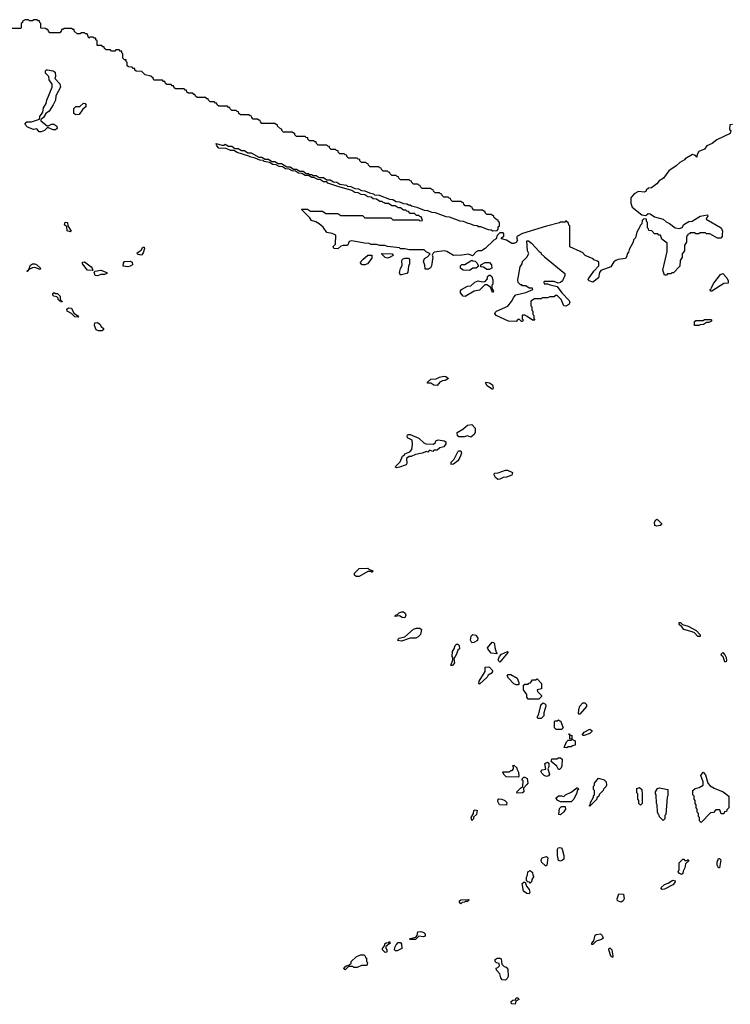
# Model space of a CAD drawing. Extents: x 2535812 to 2752880, y 540738 to 728399.
# Tile 145 of 213: x 2695595 to 2702165, y 579990 to 589090. Entities that reach past the tile are written whole.
import ezdxf

# ---------------------------------------------------------------- set-up
doc = ezdxf.new("R2010")
doc.units = 0

msp = doc.modelspace()

# ---------------------------------------------------------------- linework, layer by layer
at = {"layer": '0CON20XD'}
for points in [[(2698828.3, 587488.3), (2698865, 587480), (2698875, 587470), (2698917, 587467), (2699015, 587430), (2699045, 587427.5), (2699075, 587410), (2699105, 587407.5), (2699145, 587390), (2699175, 587387.5), (2699188.3, 587378.3), (2699205, 587377.5), (2699218.3, 587368.3), (2699267, 587357), (2699335, 587330), (2699365, 587327.5), (2699405, 587310), (2699435, 587307.5), (2699535, 587270), (2699565, 587267.5), (2699665, 587230), (2699695, 587227.5), (2699738.3, 587208.3), (2699755, 587207.5), (2699795, 587190), (2699825, 587187.5), (2699838.3, 587178.3), (2699855, 587177.5), (2699925, 587150), (2699955, 587147.5), (2699968.3, 587138.3), (2700008.3, 587141.7), (2700020, 587155), (2700020, 587175), (2700030, 587185), (2700030, 587215), (2700021.7, 587221.7), (2700018.3, 587238.3), (2700005, 587240), (2699991.7, 587251.7), (2699980, 587265), (2699978.3, 587278.3), (2699965, 587280), (2699955, 587290), (2699915, 587290), (2699900, 587305), (2699898.3, 587318.3), (2699885, 587320), (2699875, 587330), (2699795, 587330), (2699780, 587345), (2699778.3, 587358.3), (2699765, 587360), (2699755, 587370), (2699715, 587370), (2699700, 587385), (2699698.3, 587398.3), (2699685, 587400), (2699675, 587410), (2699595, 587410), (2699580, 587425), (2699578.3, 587438.3), (2699565, 587440), (2699555, 587450), (2699515, 587450), (2699500, 587465), (2699498.3, 587478.3), (2699485, 587480), (2699475, 587490), (2699435, 587490), (2699420, 587505), (2699418.3, 587518.3), (2699405, 587520), (2699395, 587530), (2699315, 587530), (2699300, 587545), (2699298.3, 587558.3), (2699285, 587560), (2699275, 587570), (2699235, 587570), (2699220, 587585), (2699218.3, 587598.3), (2699205, 587600), (2699195, 587610), (2699115, 587610), (2699100, 587625), (2699098.3, 587638.3), (2699085, 587640), (2699075, 587650), (2699035, 587650), (2699020, 587665), (2699018.3, 587678.3), (2699005, 587680), (2698995, 587690), (2698955, 587690), (2698940, 587705), (2698938.3, 587718.3), (2698925, 587720), (2698915, 587730), (2698835, 587730), (2698820, 587745), (2698818.3, 587758.3), (2698805, 587760), (2698795, 587770), (2698755, 587770), (2698740, 587785), (2698738.3, 587798.3), (2698725, 587800), (2698715, 587810), (2698635, 587810), (2698620, 587825), (2698618.3, 587838.3), (2698605, 587840), (2698595, 587850), (2698555, 587850), (2698540, 587865), (2698538.3, 587878.3), (2698525, 587880), (2698515, 587890), (2698475, 587890), (2698460, 587905), (2698458.3, 587918.3), (2698445, 587920), (2698435, 587930), (2698355, 587930), (2698340, 587945), (2698335, 587960), (2698325, 587960), (2698315, 587970), (2698275, 587970), (2698260, 587985), (2698258.3, 587998.3), (2698245, 588000), (2698235, 588010), (2698155, 588010), (2698140, 588025), (2698138.3, 588038.3), (2698125, 588040), (2698115, 588050), (2698035, 588050), (2698020, 588065), (2698018.3, 588078.3), (2698005, 588080), (2697980, 588105), (2697978.3, 588118.3), (2697965, 588120), (2697955, 588130), (2697835, 588130), (2697820, 588145), (2697818.3, 588158.3), (2697805, 588160), (2697795, 588170), (2697755, 588170), (2697740, 588185), (2697738.3, 588198.3), (2697725, 588200), (2697715, 588210), (2697635, 588210), (2697621.7, 588221.7), (2697618.3, 588238.3), (2697605, 588240), (2697595, 588250), (2697555, 588250), (2697540, 588265), (2697538.3, 588278.3), (2697525, 588280), (2697515, 588290), (2697435, 588290), (2697421.7, 588301.7), (2697418.3, 588318.3), (2697405, 588320), (2697395, 588330), (2697355, 588330), (2697340, 588345), (2697338.3, 588358.3), (2697325, 588360), (2697315, 588370), (2697235, 588370), (2697221.7, 588381.7), (2697215, 588400), (2697205, 588400), (2697195, 588410), (2697155, 588410), (2697141.7, 588421.7), (2697138.3, 588438.3), (2697125, 588440), (2697115, 588450), (2697035, 588450), (2697021.7, 588461.7), (2697018.3, 588478.3), (2697005, 588480), (2696995, 588490), (2696955, 588490), (2696941.7, 588501.7), (2696938.3, 588518.3), (2696925, 588520), (2696915, 588530), (2696835, 588530), (2696828.3, 588548.3), (2696808.3, 588568.3), (2696755, 588580), (2696725, 588610), (2696673, 588613), (2696660, 588625), (2696658.3, 588638.3), (2696645, 588640), (2696635, 588650), (2696600, 588655), (2696590, 588665), (2696590, 588695), (2696580, 588705), (2696578.3, 588718.3), (2696565, 588720), (2696550, 588735), (2696550, 588775), (2696540, 588785), (2696538.3, 588798.3), (2696525, 588800), (2696515, 588810), (2696485, 588810), (2696475, 588800), (2696445, 588800), (2696435, 588810), (2696395, 588810), (2696380, 588825), (2696375, 588840), (2696365, 588840), (2696355, 588850), (2696311.7, 588851.7), (2696310, 588895), (2696300, 588905), (2696298.3, 588918.3), (2696285, 588920), (2696275, 588930), (2696245, 588930), (2696235, 588920), (2696218.3, 588958.3), (2696205, 588960), (2696195, 588970), (2696165, 588970), (2696155, 588960), (2696125, 588960), (2696100, 588985), (2696098.3, 588998.3), (2696085, 589000), (2696075, 589010), (2696005, 589010), (2695995, 589000), (2695981.7, 588998.3), (2695980, 588985), (2695965, 588970), (2695875, 588970), (2695860, 588985), (2695855, 589000), (2695845, 589000), (2695835, 589010), (2695791.7, 589011.7), (2695790, 589055), (2695780, 589065), (2695778.3, 589078.3), (2695765, 589080), (2695755, 589090), (2695725, 589090), (2695715, 589080), (2695685, 589080), (2695675, 589090), (2695645, 589090), (2695620, 589075), (2695620, 589065), (2695610, 589055), (2695610, 589015), (2695605, 589010), (2695445, 589010)], [(2695773.9, 588053.9), (2695755, 588082.5), (2695723.6, 588076.4), (2695666.4, 588096.4), (2695643.3, 588125), (2695660, 588145), (2695705, 588146.7), (2695778.3, 588171.7), (2695782.5, 588195), (2695807.5, 588235), (2695813.8, 588275), (2695838.8, 588315), (2695845, 588347.5), (2695893.9, 588466.1), (2695893.8, 588495), (2695867.5, 588535), (2695863.3, 588565), (2695833.3, 588595), (2695833, 588617), (2695843, 588627), (2695853, 588627), (2695905, 588617.5), (2695923.6, 588603.6), (2695926.2, 588565), (2695920, 588545), (2695965, 588496.7), (2695973.8, 588465), (2695930, 588385), (2695927.5, 588345), (2695905, 588302.5), (2695866.7, 588245), (2695836.4, 588223.6), (2695816.7, 588185), (2695791.7, 588168.3), (2695790, 588155), (2695848.3, 588108.3), (2695861.7, 588108.3), (2695890, 588125), (2695910, 588125), (2695937.5, 588105), (2695940, 588085), (2695925, 588073.3), (2695905, 588073.3), (2695861.7, 588091.7), (2695848.3, 588091.7), (2695824.1, 588065.9), (2695795, 588054), (2695773.9, 588053.9)], [(2696115, 588210), (2696095, 588222.5), (2696095, 588270), (2696113.3, 588286.7), (2696152.5, 588287.5), (2696185, 588317.5), (2696200, 588315), (2696207.5, 588305), (2696206.7, 588285), (2696177.5, 588262.5), (2696145, 588212.5), (2696115, 588210)], [(2702185, 588120), (2702161.7, 588118.3), (2702157.5, 588075), (2702170, 588065), (2702163, 588037), (2702040, 587980), (2701996.2, 587945), (2701947.3, 587922.7), (2701925, 587894), (2701875, 587873.3), (2701857.5, 587845), (2701855, 587820), (2701843.3, 587833.3), (2701815, 587843.8), (2701748.8, 587805), (2701742.5, 587795), (2701699.7, 587770.3), (2701665, 587738), (2701596.9, 587693.1), (2701548, 587625), (2701507.9, 587602.1), (2701485, 587574.2), (2701435, 587536.7), (2701407.5, 587532.5), (2701387, 587513), (2701386.2, 587505), (2701370, 587495), (2701315, 587503.3), (2701275, 587480), (2701246.2, 587443.8), (2701245.7, 587395), (2701258.6, 587358.6), (2701347.5, 587287.5), (2701385, 587280), (2701405, 587300), (2701425, 587296), (2701465, 587268), (2701545.7, 587245.7), (2701570.6, 587220.6), (2701603.3, 587205), (2701655, 587166.2), (2701695, 587160), (2701720, 587170), (2701735, 587196.7), (2701780, 587225), (2701811.7, 587228.3), (2701886.1, 587273.9), (2701955, 587286.2), (2701957.5, 587275), (2701946.7, 587263.3), (2701942.5, 587245), (2702080, 587165), (2702092.5, 587135), (2702090, 587105), (2702090, 587085), (2702078.3, 587071.7), (2702045, 587070), (2701975, 587110), (2701945, 587110), (2701935, 587120), (2701885, 587120), (2701875, 587110), (2701845, 587110), (2701835, 587120), (2701795, 587120), (2701788.3, 587111.7), (2701771.7, 587108.3), (2701768.3, 587091.7), (2701760, 587085), (2701760, 587035), (2701740, 587005), (2701740, 586955), (2701720, 586925), (2701720, 586895), (2701700, 586865), (2701698.3, 586811.7), (2701638.3, 586751.7), (2701625, 586750), (2701615, 586740), (2701585, 586740), (2701575, 586730), (2701555, 586730), (2701540, 586775), (2701581.7, 586948.3), (2701580, 587025), (2701531.7, 587061.7), (2701518.3, 587098.3), (2701505, 587100), (2701495, 587110), (2701465, 587110), (2701438.3, 587138.3), (2701411.7, 587141.7), (2701408.3, 587158.3), (2701400, 587165), (2701400, 587215), (2701390, 587225), (2701390, 587245), (2701365, 587250), (2701350, 587235), (2701347, 587203), (2701331.7, 587188.3), (2701330, 587175), (2701300, 587125), (2701287.5, 587075), (2701270, 587055), (2701267.5, 587035), (2701230, 586965), (2701225, 586940), (2701210, 586925), (2701207.5, 586905), (2701195, 586882.5), (2701127.3, 586872.7), (2701105.9, 586864.1), (2701088, 586852), (2701061.2, 586805), (2700968.8, 586771.2), (2700956.7, 586755), (2700946, 586705), (2700895, 586664), (2700860, 586675), (2700850, 586685), (2700852.5, 586695), (2700902.5, 586765), (2700950, 586815), (2700948.3, 586848.3), (2700938.3, 586858.3), (2700901.7, 586871.7), (2700898.3, 586878.3), (2700821.7, 586911.7), (2700798.3, 586938.3), (2700785, 586940), (2700778.3, 586948.3), (2700681.7, 586991.7), (2700680, 587185), (2700671.7, 587191.7), (2700668.3, 587208.3), (2700645, 587230), (2700635, 587220), (2700595, 587220), (2700587, 587213), (2700465, 587182.5), (2700245, 587113.3), (2700190, 587085), (2700190, 587065), (2700197, 587053), (2700185, 587030), (2700165, 587020), (2700145, 587020), (2700095, 587052.5), (2700050, 587065), (2700050, 587075), (2700071.7, 587088.3), (2700071.7, 587111.7), (2700065, 587120), (2700035, 587120), (2700010, 587095), (2700000, 587065), (2699977.5, 587052.5), (2699900, 586975), (2699865, 586953.3), (2699835, 586952.5), (2699816.4, 586943.6), (2699781.7, 586908.3), (2699745, 586923.8), (2699683, 586913), (2699605, 586910), (2699545, 586946.7), (2699522.3, 586952.3), (2699428.3, 586941.7), (2699417, 586933), (2699410, 586915), (2699413.3, 586895), (2699401.2, 586815), (2699393.3, 586796.7), (2699375, 586783.3), (2699343, 586783), (2699341.7, 586821.7), (2699327.5, 586855), (2699336.7, 586883.3), (2699365, 586897.5), (2699390, 586925), (2699353.9, 586943.9), (2699333.3, 586963.3), (2699285, 586963.8), (2699195, 586963.3), (2699155, 586972.5), (2699117, 586973), (2699105, 586980), (2698995, 586993.3), (2698971.7, 587001.7), (2698925, 587003.3), (2698895, 587012.5), (2698845, 587013.3), (2698825, 587022.5), (2698783.9, 587023.9), (2698665, 587046.7), (2698640, 587040), (2698625, 587003.8), (2698585, 587003.3), (2698563.6, 586996.4), (2698535, 586972.5), (2698500, 586975), (2698494, 586994), (2698513.3, 587016.7), (2698518.3, 587098.3), (2698485, 587113.8), (2698434.2, 587124.2), (2698402, 587172), (2698364.2, 587204.2), (2698333.3, 587223.3), (2698292.5, 587235), (2698278.3, 587258.3), (2698200, 587335), (2698205, 587340), (2698255, 587340), (2698285, 587320), (2698395, 587320), (2698425, 587300), (2698535, 587300), (2698565, 587280), (2698765, 587280), (2698785, 587260), (2699025, 587260), (2699045, 587240), (2699285, 587240), (2699295, 587230), (2699320, 587235), (2699308.3, 587268.3), (2699295, 587270), (2699285, 587280), (2699265, 587280), (2699245, 587300), (2699205, 587300), (2699188.3, 587318.3), (2699175, 587320), (2699165, 587330), (2699145, 587330), (2699115, 587350), (2699095, 587350), (2699065, 587370), (2699035, 587370), (2699005, 587390), (2698975, 587390), (2698968.3, 587398.3), (2698955, 587400), (2698945, 587410), (2698925, 587410), (2698895, 587430), (2698863, 587433), (2698845, 587450), (2698813, 587453), (2698785, 587470), (2698753, 587473), (2698725, 587490), (2698693, 587493), (2698665, 587510), (2698528.3, 587551.7), (2698445, 587580), (2698435, 587590), (2698405, 587592.5), (2698375, 587610), (2698353, 587613), (2698315, 587630), (2698295, 587630), (2698265, 587650), (2698235, 587650), (2698205, 587670), (2698173, 587673), (2698145, 587690), (2698113, 587693), (2698085, 587710), (2698053, 587713), (2698025, 587730), (2697993, 587733), (2697965, 587750), (2697935, 587752.5), (2697905, 587770), (2697855, 587780), (2697845, 587790), (2697815, 587792.5), (2697771.7, 587811.7), (2697723, 587823), (2697715, 587830), (2697605, 587862.5), (2697575, 587880), (2697545, 587882.5), (2697505, 587900), (2697435, 587903.8), (2697416.7, 587925), (2697413, 587947), (2697465, 587930), (2697485, 587930), (2697495, 587940), (2697525, 587920), (2697555, 587920), (2697585, 587900), (2697615, 587900), (2697645, 587880), (2697675, 587880), (2697705, 587860), (2697735, 587860), (2697805, 587820), (2697835, 587820), (2697865, 587800), (2697895, 587800), (2697925, 587780), (2697955, 587780), (2697985, 587760), (2698015, 587760), (2698065, 587730), (2698095, 587730), (2698125, 587710), (2698155, 587710), (2698185, 587690), (2698215, 587690), (2698245, 587670), (2698265, 587670), (2698275, 587660), (2698295, 587660), (2698305, 587650), (2698335, 587650), (2698365, 587630), (2698405, 587630), (2698435, 587610), (2698465, 587610), (2698495, 587590), (2698527, 587587), (2698555, 587570), (2698615, 587560), (2698625, 587550), (2698657, 587547), (2698695, 587530), (2698727, 587527), (2698755, 587510), (2698787, 587507), (2698828.3, 587488.3)], [(2696065, 587130), (2696035, 587140), (2696030, 587175), (2696010, 587195), (2696015, 587217.5), (2696037.5, 587215), (2696040, 587185), (2696070, 587135), (2696065, 587130)], [(2700245, 586300), (2700235, 586300), (2700215, 586320), (2700201.7, 586318.3), (2700185, 586300), (2700113, 586303), (2700000, 586355), (2699987.5, 586375), (2699990, 586385), (2700004.3, 586395.7), (2700106.8, 586443.2), (2700143.3, 586485), (2700163, 586527), (2700183, 586547), (2700275, 586567.5), (2700340, 586595), (2700335, 586610), (2700305, 586610), (2700275, 586630), (2700245, 586630), (2700238.3, 586638.3), (2700225, 586640), (2700205, 586660), (2700200, 586685), (2700222.5, 586805), (2700240, 586835), (2700242.5, 586855), (2700283.8, 586896.2), (2700301.7, 586928.3), (2700290, 586955), (2700285, 587047.5), (2700300, 587045), (2700326.7, 587025), (2700397.5, 586947.5), (2700415.9, 586935.9), (2700417.5, 586927.5), (2700447, 586897), (2700636, 586745), (2700635.8, 586725), (2700613, 586677), (2700595, 586660), (2700573.8, 586653.8), (2700535, 586670), (2700445, 586670), (2700440, 586665), (2700445, 586650), (2700475, 586650), (2700498.3, 586638.3), (2700565, 586623.3), (2700606.2, 586565), (2700674, 586494), (2700680, 586475), (2700672, 586458), (2700643.3, 586443.3), (2700626.7, 586446.7), (2700602.5, 586502.5), (2700565, 586540), (2700545, 586540), (2700535, 586530), (2700495, 586530), (2700475, 586520), (2700425, 586520), (2700415, 586510), (2700355, 586510), (2700321.7, 586488.3), (2700320, 586445), (2700330, 586435), (2700330, 586405), (2700340, 586395), (2700340, 586365), (2700350, 586355), (2700350, 586325), (2700358.3, 586311.7), (2700335, 586312.5), (2700288.3, 586348.3), (2700265, 586360), (2700245, 586360), (2700240, 586355), (2700240, 586325), (2700250, 586315), (2700245, 586300)], [(2696715, 586913.8), (2696685, 586922.5), (2696680, 586935), (2696719.3, 586960.7), (2696735, 586987.5), (2696747, 586987), (2696750, 586975), (2696736.2, 586935), (2696725, 586917.5), (2696715, 586913.8)], [(2698785, 586823.3), (2698760, 586825), (2698742.5, 586845), (2698767.5, 586875), (2698815, 586913.3), (2698850, 586915), (2698850, 586885), (2698810, 586835), (2698785, 586823.3)], [(2698995, 586887.5), (2698975, 586892.5), (2698940, 586925), (2698945, 586930), (2699040, 586925), (2699048.3, 586911.7), (2699015, 586893.3), (2698995, 586887.5)], [(2699125, 586732.5), (2699113.3, 586733.3), (2699107.5, 586755), (2699115, 586790), (2699131.7, 586818.3), (2699127.5, 586865), (2699135, 586876.7), (2699155, 586886.7), (2699190, 586885), (2699200, 586875), (2699200, 586835), (2699188.3, 586811.7), (2699183.6, 586756.4), (2699175, 586743.3), (2699125, 586732.5)], [(2699755, 586772.5), (2699696.1, 586776.1), (2699670, 586795), (2699670, 586815), (2699683.8, 586826.2), (2699711.7, 586828.3), (2699775, 586867.5), (2699785, 586860), (2699807, 586857), (2699825, 586840), (2699838.3, 586811.7), (2699815, 586792.5), (2699785, 586792.5), (2699755, 586772.5)], [(2695665, 586762.5), (2695660, 586765), (2695680, 586780), (2695695, 586820), (2695715, 586832.5), (2695735, 586833.3), (2695755, 586825.8), (2695786, 586795), (2695785, 586782.5), (2695735, 586800), (2695713.3, 586796.7), (2695680, 586780), (2695665, 586762.5)], [(2696265, 586773.3), (2696222.5, 586775), (2696175, 586832.5), (2696175, 586847.5), (2696195, 586852.5), (2696255, 586806.7), (2696266.2, 586795), (2696270, 586775), (2696265, 586773.3)], [(2696315, 586723.3), (2696293.3, 586725), (2696283.6, 586756.4), (2696293.3, 586766.7), (2696345.9, 586775.9), (2696400, 586755), (2696400, 586745), (2696380, 586735), (2696345, 586733.8), (2696315, 586723.3)], [(2696595, 586806.7), (2696551.7, 586811.7), (2696555, 586840), (2696563.3, 586855), (2696615, 586857.5), (2696635, 586847.5), (2696637.5, 586825), (2696615, 586813.3), (2696595, 586806.7)], [(2699935, 586780), (2699915, 586780), (2699881.7, 586801.7), (2699860, 586805), (2699860, 586825), (2699900, 586845), (2699940, 586845), (2699957.5, 586825), (2699960, 586795), (2699935, 586780)], [(2699715, 586532.5), (2699695, 586533.3), (2699670, 586565), (2699670, 586585), (2699680, 586595), (2699735, 586627.5), (2699765, 586630), (2699802.5, 586665), (2699835, 586677.5), (2699875, 586667.5), (2699898.3, 586671.7), (2699920, 586695), (2699920, 586715), (2699935, 586730), (2699945, 586730), (2699960, 586715), (2699970, 586685), (2699970, 586645), (2699960, 586635), (2699960, 586605), (2699976.7, 586585), (2699965, 586570), (2699948.3, 586618.3), (2699915, 586640), (2699895, 586640), (2699845, 586590), (2699798.3, 586581.7), (2699715, 586532.5)], [(2701995, 586580), (2701981.7, 586581.7), (2701980, 586595), (2701988.3, 586601.7), (2701990, 586615), (2702013.3, 586655), (2702074.5, 586735.5), (2702095, 586743.3), (2702133.6, 586703.6), (2702146, 586675), (2702146.1, 586653.9), (2702105, 586652.5), (2701995, 586580)], [(2695985, 586480), (2695980, 586490), (2695965, 586490), (2695950, 586505), (2695950, 586515), (2695938.3, 586528.3), (2695910, 586535), (2695900, 586545), (2695901.7, 586558.3), (2695915, 586567.5), (2695925, 586560), (2695945, 586560), (2695970, 586535), (2695970, 586505), (2695980, 586490), (2695988.3, 586488.3), (2695985, 586480)], [(2696135, 586340), (2696105, 586343.8), (2696073.6, 586373.6), (2696032.5, 586395), (2696030, 586415), (2696045, 586426.7), (2696075, 586422.5), (2696096.7, 586376.7), (2696130, 586355), (2696140, 586345), (2696135, 586340)], [(2701875, 586263.3), (2701833.3, 586265), (2701835, 586300), (2701845, 586310), (2701915, 586310), (2701925, 586320), (2701985, 586320), (2701990, 586315), (2701990, 586305), (2701965, 586290), (2701945, 586290), (2701917, 586273), (2701885, 586270), (2701875, 586263.3)], [(2696355, 586213.3), (2696325, 586213.3), (2696302.5, 586225), (2696286.7, 586265), (2696290.7, 586289.3), (2696315, 586291.2), (2696336.2, 586275), (2696347.5, 586255), (2696370, 586235), (2696370, 586225), (2696355, 586213.3)], [(2699455, 585710), (2699425, 585713.3), (2699395, 585730), (2699365, 585730), (2699365, 585740), (2699395, 585766.7), (2699445, 585770), (2699477, 585787), (2699515, 585796.2), (2699533.6, 585793.6), (2699560, 585775), (2699530, 585755), (2699505, 585753.3), (2699479.3, 585740.7), (2699455, 585710)], [(2699965, 585672.5), (2699917, 585707), (2699902.5, 585735), (2699905, 585740), (2699940, 585735), (2699967.5, 585715), (2699972.5, 585685), (2699965, 585672.5)], [(2699765, 585232.5), (2699735, 585242.5), (2699705, 585233.3), (2699653.6, 585233.6), (2699642.5, 585245), (2699640, 585275), (2699693, 585307), (2699735, 585342.5), (2699775, 585347.5), (2699807.5, 585315), (2699807, 585277), (2699796.7, 585255), (2699765, 585232.5)], [(2699078.3, 584948.3), (2699070, 584955), (2699072.5, 584965), (2699112.5, 585005), (2699133.3, 585055), (2699152.5, 585067.5), (2699155, 585076.7), (2699202.5, 585097.5), (2699221.7, 585118.3), (2699227.5, 585165), (2699222.5, 585202.5), (2699180, 585225), (2699177.5, 585245), (2699185, 585257.5), (2699205, 585257.5), (2699283.8, 585223.8), (2699330, 585180), (2699350.7, 585170.7), (2699421.7, 585168.3), (2699438.3, 585181.7), (2699443.6, 585196.4), (2699465, 585206.2), (2699518.3, 585198.3), (2699535, 585190), (2699535, 585170), (2699515, 585142.5), (2699478.3, 585131.7), (2699455, 585112.5), (2699425, 585110), (2699415, 585100), (2699385, 585110), (2699367, 585093), (2699355, 585100), (2699316.4, 585083.6), (2699255, 585072.5), (2699215, 585053.3), (2699195, 585052.5), (2699172.5, 585035), (2699173, 584987), (2699166.7, 584975), (2699105, 584953.3), (2699078.3, 584948.3)], [(2699585, 584980), (2699585, 585000), (2699611.2, 585028.8), (2699645, 585096.7), (2699655, 585106.7), (2699675, 585106.7), (2699681.2, 585085), (2699665, 585042.5), (2699645, 585012.5), (2699605, 584982.5), (2699585, 584980)], [(2700015, 584840), (2699995, 584860), (2699982.5, 584885), (2699985, 584900), (2700019.3, 584900.7), (2700085, 584926.7), (2700105, 584926.7), (2700150, 584905), (2700145, 584880), (2700095, 584863.3), (2700065, 584860), (2700035, 584842.5), (2700015, 584840)], [(2701485, 584408.8), (2701466.4, 584416.4), (2701463.8, 584445), (2701475, 584467.5), (2701485, 584472.5), (2701495, 584466.7), (2701530, 584435), (2701530, 584425), (2701515, 584414), (2701485, 584408.8)], [(2698705, 583942.5), (2698690, 583955), (2698690, 583975), (2698735, 584017.5), (2698815, 584020), (2698821.7, 584011.7), (2698860, 583995), (2698855, 583980), (2698845, 583990), (2698815, 583990), (2698735, 583944), (2698705, 583942.5)], [(2699155, 583562.5), (2699130, 583565), (2699105, 583580), (2699062.5, 583575), (2699075, 583590), (2699088.3, 583591.7), (2699103, 583607), (2699125, 583617.5), (2699145, 583617.5), (2699160, 583605), (2699166.4, 583586.4), (2699155, 583562.5)], [(2701885, 583390), (2701865, 583390), (2701833, 583423), (2701813.6, 583433.6), (2701735, 583453.3), (2701718.3, 583478.3), (2701691.7, 583501.7), (2701691.7, 583518.3), (2701705, 583520), (2701721.7, 583501.7), (2701775, 583486.2), (2701850, 583445), (2701886.7, 583405), (2701885, 583390)], [(2699125, 583347.5), (2699091.7, 583351.7), (2699093.3, 583365), (2699102.5, 583375), (2699155, 583387.5), (2699235, 583456.2), (2699265, 583466.2), (2699295, 583466.7), (2699310, 583455), (2699301.7, 583408.3), (2699280, 583385), (2699256.1, 583373.9), (2699205, 583373.3), (2699145, 583353.3), (2699125, 583347.5)], [(2699775, 583330), (2699763.8, 583355), (2699768.3, 583391.7), (2699785, 583407.5), (2699813, 583403), (2699830, 583375), (2699826.4, 583353.6), (2699795, 583332.5), (2699775, 583330)], [(2699595, 583122.5), (2699582.5, 583122.5), (2699600, 583175), (2699600, 583195), (2699593.3, 583205), (2699595, 583250), (2699612.5, 583275), (2699620, 583305), (2699633, 583317), (2699645, 583317.5), (2699657.5, 583305), (2699660, 583275), (2699646.4, 583263.6), (2699633.3, 583225), (2699608.3, 583181.7), (2699616, 583145), (2699595, 583122.5)], [(2700005, 583230), (2699955, 583233.8), (2699922.5, 583275), (2699920, 583285), (2699963, 583337), (2699977.5, 583335), (2699985, 583320), (2699987.3, 583287.3), (2700000, 583245), (2700010, 583235), (2700005, 583230)], [(2700035, 583152.5), (2700025, 583160), (2700020, 583175), (2700030, 583205), (2700050, 583225), (2700105, 583250), (2700110, 583245), (2700035, 583152.5)], [(2702125, 583152.5), (2702113.3, 583155), (2702100, 583200), (2702082.5, 583215), (2702080, 583225), (2702095, 583240), (2702115, 583220), (2702127.5, 583195), (2702130, 583165), (2702125, 583152.5)], [(2699845, 582950), (2699840, 582955), (2699843.8, 582975), (2699900, 583065), (2699900, 583105), (2699925, 583110), (2699940, 583105), (2699967.5, 583075), (2699962.5, 583055), (2699927.5, 583032.5), (2699915.9, 583014.1), (2699845, 582950)], [(2700205, 582942.5), (2700185, 582942.5), (2700165, 582952.5), (2700113.3, 583005), (2700102.5, 583025), (2700111.7, 583038.3), (2700135, 583037.5), (2700193, 583003), (2700210, 582965), (2700210, 582945), (2700205, 582942.5)], [(2700395, 582810), (2700295, 582810), (2700285, 582830), (2700283.3, 582853.3), (2700252.5, 582895), (2700251.7, 582938.3), (2700265, 582950), (2700295, 582950), (2700301.7, 582958.3), (2700318.3, 582961.7), (2700335, 582990), (2700365, 582990), (2700378.3, 582998.3), (2700420, 582955), (2700420, 582905), (2700380, 582895), (2700381.7, 582881.7), (2700420, 582845), (2700420, 582835), (2700395, 582810)], [(2700385, 582630), (2700380, 582645), (2700392.5, 582665), (2700415, 582760), (2700435, 582777.5), (2700456.7, 582765), (2700460, 582745), (2700440, 582685), (2700440, 582655), (2700415, 582632.5), (2700385, 582630)], [(2700765, 582670), (2700760, 582675), (2700763.8, 582715), (2700774, 582745), (2700802.5, 582775), (2700820, 582775), (2700835, 582760), (2700836.2, 582743.8), (2700775, 582672.5), (2700765, 582670)], [(2700605, 582530), (2700555, 582530), (2700540, 582545), (2700540, 582605), (2700545, 582610), (2700565, 582610), (2700575, 582620), (2700585, 582610), (2700595, 582610), (2700620, 582545), (2700605, 582530)], [(2700815, 582474.2), (2700800, 582475), (2700797.5, 582485), (2700812.5, 582505), (2700865, 582532.5), (2700885, 582520), (2700885, 582512.5), (2700865, 582493.8), (2700815, 582474.2)], [(2700655, 582360), (2700630, 582365), (2700650, 582415), (2700665, 582430), (2700695, 582430), (2700700, 582435), (2700700, 582440), (2700680, 582445), (2700680, 582480), (2700670, 582485), (2700675, 582490), (2700680, 582480), (2700700, 582475), (2700700, 582440), (2700730, 582425), (2700730, 582385), (2700705, 582380), (2700695, 582370), (2700665, 582370), (2700655, 582360)], [(2700465, 582096.2), (2700445, 582103.8), (2700422.5, 582125), (2700413.3, 582145), (2700425, 582157.5), (2700458.3, 582161.7), (2700450, 582215), (2700475, 582227.5), (2700487.5, 582217.5), (2700486.7, 582185), (2700477.5, 582165), (2700492.5, 582117.5), (2700485, 582102.5), (2700465, 582096.2)], [(2700585, 582160), (2700575, 582160), (2700560, 582190), (2700510, 582235), (2700515, 582257.5), (2700561.7, 582258.3), (2700575, 582267.5), (2700595, 582267.5), (2700610, 582255), (2700607, 582193), (2700600, 582175), (2700585, 582160)], [(2700205, 582090), (2700093, 582093), (2700070, 582115), (2700062.5, 582135), (2700065, 582140), (2700125, 582140), (2700135, 582150), (2700148.3, 582151.7), (2700160, 582165), (2700160, 582185), (2700150, 582195), (2700165, 582200), (2700190, 582175), (2700190, 582165), (2700207.5, 582135), (2700210, 582095), (2700205, 582090)], [(2701895, 581670), (2701880, 581685), (2701880, 581715), (2701870, 581725), (2701870, 581755), (2701860, 581765), (2701860, 581795), (2701850, 581805), (2701850, 581835), (2701840, 581845), (2701840, 581875), (2701830, 581885), (2701830, 581915), (2701820, 581925), (2701820, 581965), (2701840, 581985), (2701877, 581993), (2701912.5, 582015), (2701913.8, 582045), (2701892.5, 582105), (2701915, 582136.7), (2701935, 582110), (2701957.5, 582035), (2701978.3, 582008.3), (2702015, 581986.2), (2702100, 581955), (2702150, 581915), (2702150, 581805), (2702131.7, 581788.3), (2702128.3, 581771.7), (2702111.7, 581768.3), (2702105, 581750), (2702081.7, 581751.7), (2702068.3, 581788.3), (2702031.7, 581788.3), (2702008.3, 581761.7), (2701981.7, 581758.3), (2701895, 581670)], [(2700195, 581940), (2700190, 581945), (2700195, 581957.5), (2700225, 581987.5), (2700248.3, 582001.7), (2700250, 582055), (2700241.7, 582061.7), (2700240, 582075), (2700255, 582090), (2700265, 582090), (2700285.8, 582075.8), (2700292.5, 582035), (2700285, 582020), (2700251.7, 581988.3), (2700256.2, 581955), (2700245, 581943.8), (2700195, 581940)], [(2700865, 581820), (2700860, 581825), (2700870, 581830), (2700872.5, 581855), (2700900, 581905), (2700900, 581915), (2700910, 581925), (2700910, 581965), (2700900, 581975), (2700900, 582005), (2700910, 582015), (2700910, 582035), (2700945, 582080), (2701000, 582065), (2701016.7, 582045), (2701020, 582015), (2701015, 582000), (2700991.7, 581978.3), (2700990, 581965), (2700951.7, 581928.3), (2700950, 581915), (2700931.7, 581898.3), (2700930, 581885), (2700865, 581820)], [(2700695, 581862.5), (2700595, 581862.5), (2700570, 581875), (2700552.5, 581895), (2700575, 581917.5), (2700605, 581917.5), (2700625, 581910), (2700640, 581925), (2700695, 581950), (2700745, 581990), (2700755, 581990), (2700760, 581975), (2700750, 581965), (2700747.5, 581945), (2700717.5, 581885), (2700695, 581862.5)], [(2701335, 581830), (2701320, 581845), (2701320, 581875), (2701310, 581885), (2701310, 581935), (2701300, 581945), (2701300, 581985), (2701325, 581992.5), (2701346.2, 581975), (2701350, 581925), (2701350, 581845), (2701335, 581830)], [(2701545, 581690), (2701511.7, 581721.7), (2701508.3, 581738.3), (2701500, 581745), (2701492.5, 581765), (2701490, 581835), (2701482.5, 581845), (2701480, 581925), (2701472.5, 581935), (2701472.5, 581955), (2701492.5, 581985), (2701509.3, 581990.7), (2701587.5, 581975), (2701587, 581917), (2701580, 581905), (2701567.5, 581745), (2701560, 581735), (2701560, 581705), (2701545, 581690)], [(2700095, 581830), (2700030, 581835), (2700016.7, 581865), (2700020, 581885), (2700025, 581890), (2700053, 581887), (2700080, 581875), (2700100, 581855), (2700095, 581830)], [(2699775, 581690), (2699770, 581715), (2699790, 581755), (2699795, 581780), (2699805, 581787.5), (2699825, 581780), (2699817.5, 581745), (2699791.7, 581718.3), (2699790, 581705), (2699775, 581690)], [(2700595, 581742.5), (2700580, 581745), (2700585, 581800), (2700605, 581817.5), (2700638.3, 581818.3), (2700640, 581795), (2700625, 581770), (2700595, 581742.5)], [(2700595, 581314), (2700575, 581320), (2700567.5, 581365), (2700567, 581423), (2700574.1, 581435.9), (2700585, 581440), (2700602.5, 581435), (2700610, 581425), (2700626.1, 581363.9), (2700625, 581332.5), (2700615, 581321.2), (2700595, 581314)], [(2700465, 581270), (2700455, 581270), (2700420, 581305), (2700417.5, 581325), (2700427, 581343), (2700465, 581357.5), (2700477.5, 581345), (2700470, 581275), (2700465, 581270)], [(2701715, 581190), (2701695, 581197.5), (2701683.3, 581215), (2701693, 581237), (2701693, 581297), (2701725, 581330), (2701735, 581330), (2701745, 581320), (2701765, 581320), (2701775, 581327.5), (2701780, 581315), (2701751.7, 581288.3), (2701745, 581250), (2701728.3, 581221.7), (2701725, 581200), (2701715, 581190)], [(2702065, 581250), (2702055, 581250), (2702043, 581277), (2702042.5, 581305), (2702055, 581337.5), (2702065, 581336.7), (2702076.7, 581325), (2702065, 581250)], [(2700315, 581110), (2700308.3, 581118.3), (2700291.7, 581121.7), (2700280, 581135), (2700280, 581165), (2700290, 581185), (2700292.5, 581215), (2700315, 581226.7), (2700337, 581207), (2700340, 581185), (2700347.5, 581175), (2700330, 581145), (2700327, 581123), (2700315, 581110)], [(2701535, 581052.5), (2701523.3, 581065), (2701555, 581096.7), (2701591.7, 581108.3), (2701635, 581136.7), (2701655, 581130), (2701652.5, 581115), (2701635, 581093.3), (2701555, 581053.3), (2701535, 581052.5)], [(2700305, 581012.5), (2700285, 581013.8), (2700252.5, 581035), (2700240, 581105), (2700255, 581120), (2700268.3, 581118.3), (2700281.7, 581081.7), (2700305, 581050), (2700312.5, 581025), (2700305, 581012.5)], [(2699675, 580920), (2699662.5, 580935), (2699662.5, 580945), (2699675, 580956.7), (2699745, 580960), (2699750, 580955), (2699735, 580940), (2699715, 580940), (2699707, 580933), (2699685, 580930), (2699675, 580920)], [(2701155, 580933.3), (2701122.5, 580945), (2701120, 580965), (2701135, 581010), (2701177, 581007), (2701182.5, 580965), (2701173, 580947), (2701155, 580933.3)], [(2699255, 580590), (2699205, 580590), (2699200, 580595), (2699258.3, 580611.7), (2699270, 580625), (2699275, 580660), (2699305, 580663.3), (2699330, 580655), (2699345, 580640), (2699345, 580620), (2699325, 580612.5), (2699285, 580620), (2699255, 580590)], [(2700895, 580543.3), (2700883.3, 580543.3), (2700883.3, 580555), (2700903, 580577), (2700915, 580630), (2700925, 580636.2), (2700965, 580640), (2700980, 580625), (2700988.3, 580601.7), (2700975, 580590), (2700925, 580572.5), (2700895, 580543.3)], [(2698975, 580470), (2698950, 580495), (2698950, 580505), (2698968.3, 580531.7), (2698971.7, 580548.3), (2698981.7, 580558.3), (2699005, 580560), (2699015, 580570), (2699020, 580555), (2698980, 580525), (2698980, 580505), (2698990, 580495), (2698990, 580475), (2698985, 580472.5), (2698975, 580470)], [(2699085, 580483.3), (2699070, 580485), (2699060, 580495), (2699062.5, 580515), (2699075, 580540), (2699095, 580560), (2699115, 580560), (2699126.4, 580546.4), (2699127.5, 580505), (2699085, 580483.3)], [(2701075, 580422.5), (2701060, 580435), (2701043.3, 580495), (2701045, 580510), (2701055, 580510), (2701070, 580495), (2701080, 580435), (2701075, 580422.5)], [(2698605, 580310), (2698593, 580323), (2698595, 580330), (2698613, 580347), (2698638.3, 580351.7), (2698658.3, 580371.7), (2698660, 580385), (2698705, 580427.5), (2698745, 580447.5), (2698777, 580447), (2698790, 580435), (2698791.7, 580421.7), (2698800, 580415), (2698800, 580385), (2698810, 580375), (2698805, 580350), (2698755, 580350), (2698715, 580330), (2698685, 580330), (2698675, 580340), (2698635, 580340), (2698605, 580310)], [(2700085, 580213.3), (2700057, 580217), (2700044.2, 580234.2), (2700032.9, 580272.9), (2700002.5, 580305), (2700000, 580325), (2700015, 580330), (2700030, 580345), (2700028.3, 580368.3), (2700003, 580373), (2699990, 580385), (2699992.5, 580405), (2700010, 580415), (2700035, 580416.7), (2700045, 580410), (2700051.7, 580361.7), (2700075, 580340), (2700093, 580333), (2700107.5, 580315), (2700111.7, 580248.3), (2700103, 580227), (2700085, 580213.3)], [(2700175, 579990), (2700142.5, 579995), (2700140, 580015), (2700155, 580027.5), (2700178.3, 580031.7), (2700185, 580050), (2700205, 580050), (2700210, 580035), (2700181.7, 580018.3), (2700175, 579990)]]:
    msp.add_lwpolyline(points, dxfattribs=at)

doc.saveas('drawing.dxf')
